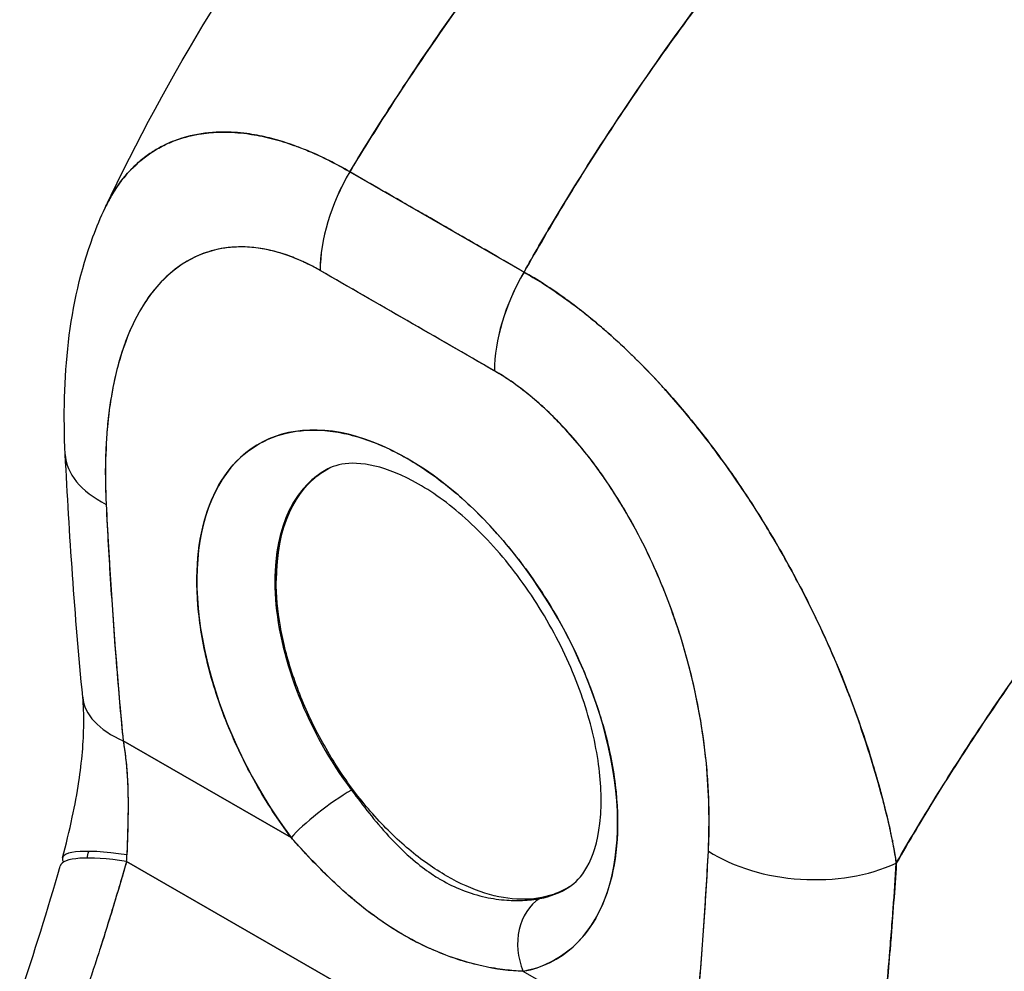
# Model space of a CAD drawing. Extents: x 785 to 1232, y 18 to 306.
# Tile 219 of 232: x 1156.39 to 1157.59, y 230.13 to 231.29. Entities that reach past the tile are written whole.
import ezdxf

# ---------------------------------------------------------------- set-up
doc = ezdxf.new("R2010")
doc.units = 0
doc.header["$LTSCALE"] = 4
doc.header["$MEASUREMENT"] = 0
doc.layers.get('0').update_dxf_attribs({"linetype": 'CONTINUOUS'})

msp = doc.modelspace()

# ---------------------------------------------------------------- linework, layer by layer
for p, q in [((1156.7917, 231.1043), (1157.0039, 230.9821)), ((1156.9678, 230.8619), (1156.7557, 230.9841)), ((1156.9937, 230.988), (1156.9937, 230.988)), ((1156.9987, 230.9851), (1156.9987, 230.9851)), ((1156.9987, 230.9851), (1156.9987, 230.9851)), ((1156.9986, 230.9728), (1156.9986, 230.9728)), ((1156.9986, 230.9728), (1156.9986, 230.9728)), ((1157.0277, 230.9678), (1157.0277, 230.9677)), ((1156.9936, 230.963), (1156.9936, 230.963)), ((1156.7633, 230.7415), (1156.7617, 230.7406)), ((1156.7021, 230.6064), (1156.7006, 230.6055)), ((1156.6219, 230.4934), (1156.6219, 230.4934)), ((1156.6323, 230.4596), (1156.6323, 230.4596)), ((1156.5158, 230.4112), (1156.7205, 230.2934)), ((1156.7205, 230.2934), (1156.5158, 230.4112)), ((1157.4427, 230.3317), (1157.4429, 230.3315)), ((1157.4429, 230.3315), (1157.4427, 230.3317)), ((1157.4525, 230.2882), (1157.4525, 230.2903)), ((1157.4525, 230.2903), (1157.4525, 230.2882)), ((1156.52, 230.2644), (1157.1284, 229.9141)), ((1157.1284, 229.9141), (1156.52, 230.2644)), ((1157.2077, 230.0128), (1157.003, 230.1306))]:
    msp.add_line(p, q)
for centre, major_axis, ratio, start_param, end_param in [((1156.8763, 231.0536), (-0.0852, -0.1478), 0.578009, 4.702277, 5.495927), ((1156.8763, 231.0536), (0.0851, 0.1478), 0.578093, 1.560792, 2.354519), ((1156.91, 231.066), (-0.0512, 0), 0.575871, 1.559135, 1.56203), ((1156.91, 231.066), (0.0512, 0), 0.575862, 4.70073, 4.703625), ((1156.91, 231.0377), (-0.0512, 0), 0.575862, 2.318707, 2.319479), ((1156.91, 231.0377), (0.0512, 0), 0.575861, 5.460302, 5.461074), ((1156.8617, 75.0944), (-95.1181, 165.1752), 0.578093, 5.498934, 5.500508), ((1157.0885, 230.9314), (-0.0851, -0.1478), 0.578093, 4.702384, 5.496112), ((1157.0885, 230.9314), (0.0851, 0.1479), 0.578177, 1.560537, 2.354187), ((1157.0789, 230.9687), (-0.0512, 0), 0.575862, 0.030512, 0.033631), ((1157.0789, 230.9687), (-0.0512, 0), 0.575862, 0.030513, 0.033632), ((1156.8617, 230.459), (-0.1807, 0.3139), 0.578093, 2.942486, 8.056956), ((1156.6157, 230.7688), (-0.1704, -0.0086), 0.540252, 6.283182, 7.040506), ((1156.6157, 230.7688), (-0.1704, -0.0086), 0.540252, 6.283182, 7.040506), ((1156.9084, 230.4858), (-0.1467, 0.2548), 0.578093, 6.259758, 8.056956), ((1156.9084, 230.4858), (-0.1467, 0.2547), 0.578093, 6.242201, 7.070517), ((1156.91, 230.4868), (-0.1467, 0.2547), 0.578093, 0.005414, 0.787332), ((1156.91, 230.4868), (-0.1467, 0.2547), 0.578093, 6.27647, 6.283185), ((1156.6364, 230.4807), (-0.1698, -0.0163), 0.504364, 6.283183, 7.016697), ((1156.6364, 230.4807), (-0.1698, -0.0163), 0.504364, 0.000005, 0.733514), ((1156.7687, 230.3211), (0.0547, 0.0408), 0.164484, 0.977641, 2.515389), ((1156.7687, 230.3211), (-0.0547, -0.0408), 0.164486, 4.119233, 5.656978), ((1157.2478, 230.2904), (0.0319, 0.0554), 0.578093, 1.206008, 1.210303), ((1157.255, 230.2862), (-0.0268, -0.0466), 0.578093, 4.668445, 4.674752), ((1157.4213, 230.3319), (0.0512, 0), 0.57586, 5.273284, 5.282074), ((1156.607, 230.2254), (-0.165, 0.0433), 0.166856, 5.308571, 6.453719), ((1156.6031, 230.2112), (-0.1639, 0.0474), 0.197734, 5.300319, 6.283181), ((1156.373, 230.3337), (0.0495, -0.2338), 0.594285, 1.146992, 1.182704), ((1157.349, 230.3465), (-0.1704, 0.0091), 0.609409, 0.817046, 2.290476), ((1157.349, 230.3465), (0.1704, -0.0091), 0.609409, 3.958639, 5.432068), ((1156.9084, 230.4858), (0.1467, -0.2548), 0.578093, 6.084079, 6.306612), ((1157.0513, 230.1584), (-0.0127, 0.0671), 0.79985, 0.305302, 1.843047), ((1157.0513, 230.1584), (-0.0127, 0.0671), 0.79985, 0.305303, 1.843047)]:
    msp.add_ellipse(centre, major_axis=major_axis, ratio=ratio, start_param=start_param, end_param=end_param)
for points, knots in [([(1156.4939, 231.0605), (1156.5703, 231.2228), (1156.6663, 231.3778), (1156.8578, 231.6328), (1156.9511, 231.7393), (1157.0489, 231.8361)], [0, 0, 0, 0, 1.578048, 1.578048, 2.854085, 2.854085, 2.854085, 2.854085]), ([(1157.3948, 231.8387), (1157.3463, 231.7944), (1157.3, 231.7493), (1157.2559, 231.7039), (1157.2118, 231.6585), (1157.1699, 231.6128), (1157.1302, 231.5672), (1157.0906, 231.5217), (1157.0531, 231.4761), (1157.0178, 231.431), (1156.9824, 231.3859), (1156.9492, 231.3412), (1156.9181, 231.2972), (1156.887, 231.2532), (1156.858, 231.2098), (1156.8309, 231.1674), (1156.8174, 231.1461), (1156.8043, 231.1251), (1156.7917, 231.1043)], [0, 0, 0, 0, 0.181782, 0.181782, 0.181782, 0.363564, 0.363564, 0.363564, 0.545346, 0.545346, 0.545346, 0.727128, 0.727128, 0.727128, 0.90891, 0.90891, 0.90891, 1, 1, 1, 1]), ([(1156.7917, 231.1043), (1156.8089, 231.1327), (1156.827, 231.1617), (1156.8461, 231.191), (1156.8652, 231.2204), (1156.8853, 231.2502), (1156.9063, 231.2804), (1156.9274, 231.3106), (1156.9494, 231.3411), (1156.9724, 231.3718), (1156.9954, 231.4025), (1157.0194, 231.4335), (1157.0445, 231.4647), (1157.0695, 231.4959), (1157.0956, 231.5272), (1157.1227, 231.5585), (1157.1498, 231.5899), (1157.1779, 231.6213), (1157.2071, 231.6526), (1157.2363, 231.684), (1157.2665, 231.7152), (1157.2978, 231.7463), (1157.3291, 231.7774), (1157.3615, 231.8082), (1157.3948, 231.8387)], [0, 0, 0, 0, 0.12462, 0.12462, 0.12462, 0.249674, 0.249674, 0.249674, 0.374729, 0.374729, 0.374729, 0.499784, 0.499784, 0.499784, 0.624839, 0.624839, 0.624839, 0.749894, 0.749894, 0.749894, 0.874949, 0.874949, 0.874949, 1, 1, 1, 1]), ([(1157.5887, 231.7271), (1157.5559, 231.6962), (1157.5242, 231.665), (1157.4935, 231.6336), (1157.4629, 231.6022), (1157.4333, 231.5705), (1157.4048, 231.5388), (1157.3763, 231.507), (1157.3489, 231.4752), (1157.3225, 231.4434), (1157.2961, 231.4117), (1157.2708, 231.3799), (1157.2465, 231.3483), (1157.2223, 231.3167), (1157.199, 231.2853), (1157.1768, 231.2541), (1157.1546, 231.2229), (1157.1334, 231.1919), (1157.1132, 231.1613), (1157.093, 231.1306), (1157.0738, 231.1003), (1157.0556, 231.0704), (1157.0374, 231.0405), (1157.0202, 231.0111), (1157.0039, 230.9821)], [0, 0, 0, 0, 0.125051, 0.125051, 0.125051, 0.250106, 0.250106, 0.250106, 0.375161, 0.375161, 0.375161, 0.500216, 0.500216, 0.500216, 0.625271, 0.625271, 0.625271, 0.750326, 0.750326, 0.750326, 0.87538, 0.87538, 0.87538, 1, 1, 1, 1]), ([(1157.0039, 230.9821), (1157.0158, 231.0033), (1157.0282, 231.0247), (1157.0411, 231.0464), (1157.0669, 231.0896), (1157.0947, 231.1336), (1157.1246, 231.1783), (1157.1545, 231.2231), (1157.1865, 231.2684), (1157.2207, 231.3142), (1157.2548, 231.36), (1157.2912, 231.4061), (1157.3299, 231.4523), (1157.3685, 231.4985), (1157.4094, 231.5448), (1157.4525, 231.5907), (1157.4956, 231.6366), (1157.541, 231.6822), (1157.5887, 231.7271)], [0, 0, 0, 0, 0.09109, 0.09109, 0.09109, 0.272872, 0.272872, 0.272872, 0.454654, 0.454654, 0.454654, 0.636436, 0.636436, 0.636436, 0.818218, 0.818218, 0.818218, 1, 1, 1, 1]), ([(1157.5887, 231.7271), (1157.5963, 231.7227), (1157.605, 231.7175), (1157.6141, 231.7116), (1157.6177, 231.7093), (1157.6214, 231.7068), (1157.6251, 231.7044), (1157.632, 231.6997), (1157.6389, 231.6948), (1157.6461, 231.6896), (1157.6525, 231.6849), (1157.6591, 231.6799), (1157.6658, 231.6746), (1157.6715, 231.6701), (1157.6774, 231.6654), (1157.6833, 231.6605), (1157.6921, 231.6531), (1157.7012, 231.6451), (1157.7105, 231.6366), (1157.7151, 231.6324), (1157.7197, 231.6281), (1157.7244, 231.6236), (1157.7356, 231.6129), (1157.7471, 231.6012), (1157.7589, 231.5886), (1157.7619, 231.5854), (1157.7649, 231.5822), (1157.7679, 231.5788), (1157.7817, 231.5636), (1157.7959, 231.5469), (1157.8103, 231.5287), (1157.8108, 231.528), (1157.8114, 231.5273), (1157.8119, 231.5266), (1157.8261, 231.5086), (1157.8404, 231.489), (1157.8549, 231.4677), (1157.8578, 231.4634), (1157.8607, 231.459), (1157.8636, 231.4546), (1157.8741, 231.4385), (1157.8846, 231.4215), (1157.8949, 231.4036), (1157.9023, 231.3909), (1157.9095, 231.3777), (1157.9165, 231.3642), (1157.9213, 231.355), (1157.9261, 231.3456), (1157.9307, 231.336), (1157.9416, 231.3135), (1157.9518, 231.2904), (1157.961, 231.2673), (1157.9616, 231.2658), (1157.9622, 231.2643), (1157.9628, 231.2628), (1157.9711, 231.2416), (1157.9785, 231.2205), (1157.9851, 231.1994), (1157.9893, 231.1863), (1157.9931, 231.1732), (1157.9965, 231.16), (1157.9988, 231.1516), (1158.0009, 231.1431), (1158.0029, 231.1346), (1158.0076, 231.1142), (1158.0115, 231.094), (1158.0145, 231.0747), (1158.0153, 231.0698), (1158.016, 231.0649), (1158.0166, 231.0601), (1158.0184, 231.0466), (1158.0198, 231.0336), (1158.0208, 231.0212), (1158.0221, 231.0048), (1158.0227, 230.9894), (1158.0227, 230.9752)], [0, 0, 0, 0, 0.065233, 0.065233, 0.065233, 0.090909, 0.090909, 0.090909, 0.138606, 0.138606, 0.138606, 0.181818, 0.181818, 0.181818, 0.218295, 0.218295, 0.218295, 0.272727, 0.272727, 0.272727, 0.299488, 0.299488, 0.299488, 0.363636, 0.363636, 0.363636, 0.379913, 0.379913, 0.379913, 0.454545, 0.454545, 0.454545, 0.457429, 0.457429, 0.457429, 0.530754, 0.530754, 0.530754, 0.545455, 0.545455, 0.545455, 0.598649, 0.598649, 0.598649, 0.636364, 0.636364, 0.636364, 0.662242, 0.662242, 0.662242, 0.723318, 0.723318, 0.723318, 0.727273, 0.727273, 0.727273, 0.783303, 0.783303, 0.783303, 0.818182, 0.818182, 0.818182, 0.840721, 0.840721, 0.840721, 0.895221, 0.895221, 0.895221, 0.909091, 0.909091, 0.909091, 0.94822, 0.94822, 0.94822, 1, 1, 1, 1]), ([(1156.7917, 231.1043), (1156.7841, 231.1088), (1156.7756, 231.1135), (1156.7667, 231.118), (1156.7592, 231.1218), (1156.7515, 231.1253), (1156.7437, 231.1287), (1156.7413, 231.1297), (1156.7389, 231.1307), (1156.7365, 231.1316), (1156.7254, 231.1361), (1156.7141, 231.14), (1156.7026, 231.1432), (1156.6989, 231.1443), (1156.6951, 231.1453), (1156.6913, 231.1461), (1156.6831, 231.1481), (1156.6747, 231.1497), (1156.6663, 231.1508), (1156.6563, 231.1521), (1156.6463, 231.1528), (1156.6362, 231.1526), (1156.6339, 231.1526), (1156.6315, 231.1525), (1156.6291, 231.1524), (1156.6168, 231.1518), (1156.6046, 231.15), (1156.5928, 231.1468), (1156.589, 231.1458), (1156.5851, 231.1446), (1156.5814, 231.1432), (1156.5737, 231.1405), (1156.5662, 231.1371), (1156.5591, 231.1331), (1156.5549, 231.1308), (1156.5508, 231.1282), (1156.5468, 231.1254), (1156.5422, 231.1221), (1156.5377, 231.1185), (1156.5333, 231.1146), (1156.532, 231.1135), (1156.5307, 231.1122), (1156.5294, 231.111), (1156.5204, 231.1023), (1156.5122, 231.0923), (1156.505, 231.0809), (1156.502, 231.0761), (1156.4992, 231.0712), (1156.4966, 231.066), (1156.4956, 231.0642), (1156.4947, 231.0623), (1156.4939, 231.0605)], [0, 0, 0, 0, 0.060624, 0.060624, 0.060624, 0.1111111, 0.1111111, 0.1111111, 0.1265869, 0.1265869, 0.1265869, 0.1987914, 0.1987914, 0.1987914, 0.2222222, 0.2222222, 0.2222222, 0.273294, 0.273294, 0.273294, 0.3333333, 0.3333333, 0.3333333, 0.3474368, 0.3474368, 0.3474368, 0.4205222, 0.4205222, 0.4205222, 0.4444444, 0.4444444, 0.4444444, 0.4933991, 0.4933991, 0.4933991, 0.5219496, 0.5219496, 0.5219496, 0.5555556, 0.5555556, 0.5555556, 0.5658861, 0.5658861, 0.5658861, 0.6371166, 0.6371166, 0.6371166, 0.6666667, 0.6666667, 0.6666667, 0.6769155, 0.6769155, 0.6769155, 0.6769155]), ([(1156.4939, 231.0605), (1156.4965, 231.0661), (1156.4993, 231.0714), (1156.5023, 231.0765), (1156.5088, 231.0875), (1156.5162, 231.0972), (1156.5242, 231.1058), (1156.5246, 231.1062), (1156.525, 231.1065), (1156.5253, 231.1069), (1156.5334, 231.1153), (1156.5421, 231.1225), (1156.5515, 231.1285), (1156.5566, 231.1318), (1156.5619, 231.1348), (1156.5674, 231.1374), (1156.5719, 231.1396), (1156.5764, 231.1415), (1156.5811, 231.1431), (1156.5908, 231.1466), (1156.6009, 231.1491), (1156.6113, 231.1507), (1156.6132, 231.151), (1156.6152, 231.1512), (1156.6171, 231.1514), (1156.6249, 231.1523), (1156.6329, 231.1527), (1156.6411, 231.1526), (1156.6505, 231.1525), (1156.6602, 231.1517), (1156.67, 231.1503), (1156.6707, 231.1501), (1156.6715, 231.15), (1156.6722, 231.1499), (1156.6806, 231.1486), (1156.6891, 231.1468), (1156.6977, 231.1446), (1156.7063, 231.1423), (1156.715, 231.1396), (1156.7238, 231.1365), (1156.7262, 231.1356), (1156.7285, 231.1348), (1156.7309, 231.1339), (1156.7366, 231.1317), (1156.7424, 231.1293), (1156.7482, 231.1267), (1156.7558, 231.1234), (1156.7633, 231.1197), (1156.7709, 231.1158), (1156.7779, 231.1122), (1156.7848, 231.1083), (1156.7917, 231.1043)], [0.3353775, 0.3353775, 0.3353775, 0.3353775, 0.3688988, 0.3688988, 0.3688988, 0.4411046, 0.4411046, 0.4411046, 0.4444444, 0.4444444, 0.4444444, 0.5160884, 0.5160884, 0.5160884, 0.5555556, 0.5555556, 0.5555556, 0.5876754, 0.5876754, 0.5876754, 0.6544159, 0.6544159, 0.6544159, 0.6666667, 0.6666667, 0.6666667, 0.7161429, 0.7161429, 0.7161429, 0.7734695, 0.7734695, 0.7734695, 0.7777778, 0.7777778, 0.7777778, 0.8266877, 0.8266877, 0.8266877, 0.8758248, 0.8758248, 0.8758248, 0.8888889, 0.8888889, 0.8888889, 0.9207769, 0.9207769, 0.9207769, 0.9621735, 0.9621735, 0.9621735, 0.999975, 0.999975, 0.999975, 0.999975]), ([(1157.0039, 230.9821), (1156.9909, 230.9896), (1156.9771, 230.9975), (1156.9647, 231.0047), (1156.9619, 231.0063), (1156.9591, 231.0079), (1156.9564, 231.0095), (1156.9473, 231.0147), (1156.9387, 231.0197), (1156.9303, 231.0245), (1156.9289, 231.0253), (1156.9275, 231.0261), (1156.9261, 231.0269), (1156.9193, 231.0309), (1156.9126, 231.0348), (1156.9061, 231.0385), (1156.9033, 231.0401), (1156.9006, 231.0416), (1156.8978, 231.0433), (1156.895, 231.0449), (1156.8922, 231.0465), (1156.8895, 231.0481), (1156.883, 231.0518), (1156.8763, 231.0557), (1156.8695, 231.0596), (1156.8681, 231.0604), (1156.8667, 231.0612), (1156.8653, 231.062), (1156.8569, 231.0668), (1156.8483, 231.0717), (1156.8392, 231.0769), (1156.8365, 231.0785), (1156.8337, 231.0801), (1156.8309, 231.0817), (1156.8184, 231.0889), (1156.8046, 231.0968), (1156.7917, 231.1043)], [0, 0, 0, 0, 0.166667, 0.166667, 0.166667, 0.20499, 0.20499, 0.20499, 0.333333, 0.333333, 0.333333, 0.354537, 0.354537, 0.354537, 0.456696, 0.456696, 0.456696, 0.5, 0.5, 0.5, 0.543586, 0.543586, 0.543586, 0.645594, 0.645594, 0.645594, 0.666667, 0.666667, 0.666667, 0.795017, 0.795017, 0.795017, 0.833333, 0.833333, 0.833333, 1, 1, 1, 1]), ([(1156.4453, 230.7602), (1156.4407, 230.853), (1156.4491, 230.9439), (1156.4835, 231.0371), (1156.4884, 231.0489), (1156.4939, 231.0605)], [0, 0, 0, 0, 0.923735, 0.923735, 1.060379, 1.060379, 1.060379, 1.060379]), ([(1156.8708, 231.0587), (1156.8708, 231.0588), (1156.8708, 231.0588), (1156.8708, 231.0588), (1156.8708, 231.0588), (1156.8708, 231.0588), (1156.8708, 231.0588)], [0.397607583, 0.397607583, 0.397607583, 0.397607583, 0.4, 0.4, 0.4, 0.400305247, 0.400305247, 0.400305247, 0.400305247]), ([(1156.7556, 230.9841), (1156.7402, 230.9931), (1156.7248, 230.9999), (1156.7093, 231.0048), (1156.6939, 231.0096), (1156.6784, 231.0123), (1156.6632, 231.0128), (1156.6481, 231.0132), (1156.6332, 231.0112), (1156.6188, 231.0066), (1156.6045, 231.002), (1156.5907, 230.9947), (1156.5778, 230.9845), (1156.5648, 230.9743), (1156.5528, 230.9611), (1156.5421, 230.9446), (1156.5314, 230.9281), (1156.522, 230.9082), (1156.5144, 230.8847), (1156.5068, 230.8612), (1156.5009, 230.834), (1156.4976, 230.8032), (1156.4943, 230.7723), (1156.4935, 230.7376), (1156.4951, 230.6993)], [0, 0, 0, 0, 0.125, 0.125, 0.125, 0.25, 0.25, 0.25, 0.375, 0.375, 0.375, 0.5, 0.5, 0.5, 0.625, 0.625, 0.625, 0.75, 0.75, 0.75, 0.875, 0.875, 0.875, 1, 1, 1, 1]), ([(1156.7556, 230.9841), (1156.7507, 230.987), (1156.7458, 230.9896), (1156.7408, 230.992), (1156.7354, 230.9947), (1156.73, 230.9971), (1156.7246, 230.9993), (1156.7187, 231.0017), (1156.7128, 231.0037), (1156.7069, 231.0055), (1156.7005, 231.0074), (1156.6941, 231.0089), (1156.6878, 231.0101), (1156.6808, 231.0114), (1156.674, 231.0122), (1156.6673, 231.0126), (1156.66, 231.013), (1156.6527, 231.0128), (1156.6457, 231.0121), (1156.6431, 231.0119), (1156.6404, 231.0115), (1156.6378, 231.0111), (1156.6328, 231.0103), (1156.6279, 231.0093), (1156.6231, 231.0079), (1156.615, 231.0056), (1156.6072, 231.0026), (1156.5998, 230.9988), (1156.5915, 230.9945), (1156.5837, 230.9894), (1156.5764, 230.9834), (1156.5684, 230.9769), (1156.561, 230.9694), (1156.5541, 230.9611), (1156.5529, 230.9596), (1156.5517, 230.9581), (1156.5505, 230.9566), (1156.545, 230.9494), (1156.5399, 230.9416), (1156.5353, 230.9333), (1156.5301, 230.9241), (1156.5254, 230.9142), (1156.5212, 230.9038), (1156.5175, 230.8943), (1156.5141, 230.8844), (1156.5111, 230.8741), (1156.5085, 230.8648), (1156.5061, 230.8551), (1156.5041, 230.8452), (1156.5041, 230.8451), (1156.504, 230.8449), (1156.504, 230.8448), (1156.5022, 230.8359), (1156.5006, 230.8267), (1156.4993, 230.8172), (1156.4981, 230.8085), (1156.4971, 230.7996), (1156.4963, 230.7906), (1156.4956, 230.7823), (1156.4951, 230.7739), (1156.4947, 230.7654), (1156.4944, 230.7576), (1156.4942, 230.7497), (1156.4941, 230.7417), (1156.4941, 230.7344), (1156.4942, 230.7271), (1156.4943, 230.7196), (1156.4945, 230.7129), (1156.4947, 230.7061), (1156.4951, 230.6993)], [0, 0, 0, 0, 0.029834, 0.029834, 0.029834, 0.0628, 0.0628, 0.0628, 0.098961, 0.098961, 0.098961, 0.138922, 0.138922, 0.138922, 0.182924, 0.182924, 0.182924, 0.2315, 0.2315, 0.2315, 0.25, 0.25, 0.25, 0.285426, 0.285426, 0.285426, 0.34571, 0.34571, 0.34571, 0.413032, 0.413032, 0.413032, 0.486895, 0.486895, 0.486895, 0.5, 0.5, 0.5, 0.561624, 0.561624, 0.561624, 0.630381, 0.630381, 0.630381, 0.692757, 0.692757, 0.692757, 0.749381, 0.749381, 0.749381, 0.75, 0.75, 0.75, 0.800969, 0.800969, 0.800969, 0.848199, 0.848199, 0.848199, 0.891486, 0.891486, 0.891486, 0.931106, 0.931106, 0.931106, 0.967268, 0.967268, 0.967268, 1, 1, 1, 1]), ([(1157.4572, 230.2624), (1157.4554, 230.2757), (1157.4528, 230.2897), (1157.4495, 230.3045), (1157.446, 230.3198), (1157.4419, 230.3359), (1157.4371, 230.353), (1157.437, 230.3534), (1157.4369, 230.3538), (1157.4368, 230.3541), (1157.4319, 230.3715), (1157.4264, 230.3899), (1157.4203, 230.4086), (1157.4173, 230.4178), (1157.4142, 230.4271), (1157.411, 230.4363), (1157.4078, 230.4453), (1157.4046, 230.4542), (1157.4013, 230.4631), (1157.4004, 230.4654), (1157.3995, 230.4677), (1157.3987, 230.4699), (1157.3902, 230.4918), (1157.3812, 230.5134), (1157.3716, 230.5345), (1157.366, 230.5469), (1157.3602, 230.5591), (1157.3543, 230.5712), (1157.3494, 230.581), (1157.3445, 230.5907), (1157.3394, 230.6004), (1157.3278, 230.6226), (1157.3156, 230.6444), (1157.3029, 230.6655), (1157.3015, 230.6679), (1157.3, 230.6703), (1157.2986, 230.6727), (1157.2922, 230.6833), (1157.2856, 230.6936), (1157.279, 230.7038), (1157.2738, 230.7119), (1157.2684, 230.7198), (1157.263, 230.7277), (1157.2544, 230.7404), (1157.2455, 230.7527), (1157.2366, 230.7647), (1157.2314, 230.7716), (1157.2262, 230.7784), (1157.221, 230.7851), (1157.2067, 230.8033), (1157.1923, 230.8204), (1157.1782, 230.8362), (1157.176, 230.8387), (1157.1738, 230.8411), (1157.1716, 230.8435), (1157.1596, 230.8567), (1157.1478, 230.8689), (1157.1362, 230.8801), (1157.1272, 230.8889), (1157.1184, 230.8972), (1157.1098, 230.9049), (1157.1053, 230.9088), (1157.1009, 230.9127), (1157.0966, 230.9164), (1157.0843, 230.9269), (1157.0723, 230.9364), (1157.0606, 230.945), (1157.0582, 230.9468), (1157.0559, 230.9485), (1157.0535, 230.9502), (1157.0453, 230.9561), (1157.0371, 230.9617), (1157.0294, 230.9667), (1157.0202, 230.9727), (1157.0116, 230.9779), (1157.0039, 230.9821)], [0, 0, 0, 0, 0.053972, 0.053972, 0.053972, 0.109887, 0.109887, 0.109887, 0.111111, 0.111111, 0.111111, 0.16784, 0.16784, 0.16784, 0.195541, 0.195541, 0.195541, 0.222222, 0.222222, 0.222222, 0.229068, 0.229068, 0.229068, 0.294927, 0.294927, 0.294927, 0.333333, 0.333333, 0.333333, 0.364421, 0.364421, 0.364421, 0.436204, 0.436204, 0.436204, 0.444444, 0.444444, 0.444444, 0.480497, 0.480497, 0.480497, 0.509227, 0.509227, 0.509227, 0.555556, 0.555556, 0.555556, 0.582389, 0.582389, 0.582389, 0.655375, 0.655375, 0.655375, 0.666667, 0.666667, 0.666667, 0.729054, 0.729054, 0.729054, 0.777778, 0.777778, 0.777778, 0.802917, 0.802917, 0.802917, 0.874492, 0.874492, 0.874492, 0.888889, 0.888889, 0.888889, 0.939873, 0.939873, 0.939873, 1, 1, 1, 1]), ([(1157.0039, 230.9821), (1157.0111, 230.978), (1157.0185, 230.9736), (1157.0259, 230.9689), (1157.0341, 230.9637), (1157.0423, 230.9582), (1157.0505, 230.9523), (1157.0558, 230.9486), (1157.0612, 230.9446), (1157.0665, 230.9406), (1157.0702, 230.9378), (1157.0738, 230.935), (1157.0775, 230.9321), (1157.0874, 230.9243), (1157.0972, 230.916), (1157.107, 230.9073), (1157.1146, 230.9006), (1157.1222, 230.8937), (1157.1297, 230.8864), (1157.1328, 230.8835), (1157.1359, 230.8805), (1157.139, 230.8774), (1157.1505, 230.8661), (1157.162, 230.8541), (1157.1734, 230.8416), (1157.1796, 230.8347), (1157.1859, 230.8276), (1157.1921, 230.8203), (1157.1981, 230.8134), (1157.204, 230.8063), (1157.2099, 230.799), (1157.2228, 230.7831), (1157.2355, 230.7665), (1157.248, 230.7491), (1157.2494, 230.7471), (1157.2509, 230.7451), (1157.2524, 230.743), (1157.2642, 230.7263), (1157.2758, 230.709), (1157.2871, 230.6911), (1157.2944, 230.6796), (1157.3016, 230.6678), (1157.3087, 230.6558), (1157.3144, 230.646), (1157.3201, 230.6361), (1157.3256, 230.6261), (1157.337, 230.6055), (1157.348, 230.5843), (1157.3583, 230.5628), (1157.3587, 230.5621), (1157.359, 230.5614), (1157.3593, 230.5607), (1157.3679, 230.5428), (1157.3762, 230.5246), (1157.384, 230.5062), (1157.3904, 230.491), (1157.3965, 230.4758), (1157.4023, 230.4605), (1157.4028, 230.459), (1157.4034, 230.4575), (1157.4039, 230.4561), (1157.4093, 230.4415), (1157.4145, 230.4268), (1157.4193, 230.4122), (1157.4235, 230.3994), (1157.4275, 230.3866), (1157.4312, 230.374), (1157.4326, 230.3689), (1157.4341, 230.3639), (1157.4355, 230.3589), (1157.4372, 230.3528), (1157.4388, 230.3466), (1157.4404, 230.3405), (1157.443, 230.3306), (1157.4454, 230.3208), (1157.4476, 230.3111), (1157.4495, 230.3024), (1157.4514, 230.2938), (1157.453, 230.2853), (1157.4545, 230.2776), (1157.4559, 230.27), (1157.4572, 230.2624)], [0, 0, 0, 0, 0.039552, 0.039552, 0.039552, 0.082978, 0.082978, 0.082978, 0.111111, 0.111111, 0.111111, 0.130351, 0.130351, 0.130351, 0.182269, 0.182269, 0.182269, 0.222222, 0.222222, 0.222222, 0.238631, 0.238631, 0.238631, 0.299677, 0.299677, 0.299677, 0.333333, 0.333333, 0.333333, 0.365563, 0.365563, 0.365563, 0.436149, 0.436149, 0.436149, 0.444444, 0.444444, 0.444444, 0.511902, 0.511902, 0.511902, 0.555556, 0.555556, 0.555556, 0.591194, 0.591194, 0.591194, 0.664363, 0.664363, 0.664363, 0.666667, 0.666667, 0.666667, 0.727664, 0.727664, 0.727664, 0.777778, 0.777778, 0.777778, 0.782558, 0.782558, 0.782558, 0.830295, 0.830295, 0.830295, 0.872238, 0.872238, 0.872238, 0.888889, 0.888889, 0.888889, 0.909568, 0.909568, 0.909568, 0.942962, 0.942962, 0.942962, 0.972975, 0.972975, 0.972975, 1, 1, 1, 1]), ([(1158.0227, 230.9752), (1157.9937, 230.9482), (1157.9656, 230.9209), (1157.9384, 230.8935), (1157.9071, 230.8619), (1157.8771, 230.8301), (1157.8483, 230.7984), (1157.8194, 230.7667), (1157.7919, 230.735), (1157.7656, 230.7035), (1157.7392, 230.672), (1157.7141, 230.6407), (1157.6902, 230.6098), (1157.6663, 230.5789), (1157.6436, 230.5483), (1157.622, 230.5182), (1157.6005, 230.4881), (1157.58, 230.4584), (1157.5607, 230.4293), (1157.5413, 230.4003), (1157.5231, 230.3718), (1157.5058, 230.3439), (1157.4886, 230.3161), (1157.4724, 230.2889), (1157.4572, 230.2624)], [0, 0, 0, 0, 0.110185, 0.110185, 0.110185, 0.237301, 0.237301, 0.237301, 0.364418, 0.364418, 0.364418, 0.491534, 0.491534, 0.491534, 0.618651, 0.618651, 0.618651, 0.745767, 0.745767, 0.745767, 0.872884, 0.872884, 0.872884, 1, 1, 1, 1]), ([(1157.4572, 230.2624), (1157.4591, 230.2659), (1157.4612, 230.2694), (1157.4632, 230.2728), (1157.4782, 230.2986), (1157.4941, 230.3251), (1157.5109, 230.3521), (1157.5278, 230.3792), (1157.5456, 230.4068), (1157.5644, 230.435), (1157.5833, 230.4632), (1157.6032, 230.4919), (1157.6241, 230.521), (1157.645, 230.5502), (1157.667, 230.5798), (1157.6901, 230.6097), (1157.7133, 230.6396), (1157.7375, 230.6698), (1157.7629, 230.7003), (1157.7882, 230.7307), (1157.8148, 230.7613), (1157.8425, 230.792), (1157.8702, 230.8227), (1157.899, 230.8534), (1157.9291, 230.884), (1157.9591, 230.9146), (1157.9903, 230.9451), (1158.0227, 230.9752)], [0, 0, 0, 0, 0.016632, 0.016632, 0.016632, 0.139553, 0.139553, 0.139553, 0.262474, 0.262474, 0.262474, 0.385395, 0.385395, 0.385395, 0.508316, 0.508316, 0.508316, 0.631237, 0.631237, 0.631237, 0.754158, 0.754158, 0.754158, 0.877079, 0.877079, 0.877079, 1, 1, 1, 1]), ([(1157.2284, 230.277), (1157.2299, 230.3136), (1157.2292, 230.349), (1157.2259, 230.3837), (1157.2226, 230.4185), (1157.2167, 230.4524), (1157.2091, 230.4847), (1157.2015, 230.517), (1157.1921, 230.5476), (1157.1814, 230.5765), (1157.1707, 230.6053), (1157.1586, 230.6324), (1157.1457, 230.6575), (1157.1328, 230.6826), (1157.119, 230.7057), (1157.1047, 230.7268), (1157.0903, 230.748), (1157.0754, 230.7671), (1157.0602, 230.7841), (1157.0451, 230.8012), (1157.0296, 230.8162), (1157.0142, 230.8292), (1156.9987, 230.8422), (1156.9833, 230.8531), (1156.9678, 230.8619)], [0, 0, 0, 0, 0.125, 0.125, 0.125, 0.25, 0.25, 0.25, 0.375, 0.375, 0.375, 0.5, 0.5, 0.5, 0.625, 0.625, 0.625, 0.75, 0.75, 0.75, 0.875, 0.875, 0.875, 1, 1, 1, 1]), ([(1157.2284, 230.277), (1157.2288, 230.2838), (1157.229, 230.2907), (1157.2292, 230.2976), (1157.2294, 230.3052), (1157.2294, 230.3129), (1157.2293, 230.3206), (1157.2292, 230.3291), (1157.229, 230.3377), (1157.2286, 230.3464), (1157.2282, 230.356), (1157.2275, 230.3656), (1157.2267, 230.3754), (1157.2257, 230.3862), (1157.2245, 230.3971), (1157.2231, 230.4081), (1157.222, 230.4163), (1157.2208, 230.4246), (1157.2195, 230.4328), (1157.2188, 230.4369), (1157.2181, 230.4411), (1157.2173, 230.4452), (1157.2148, 230.459), (1157.2119, 230.4729), (1157.2086, 230.4869), (1157.2049, 230.5024), (1157.2007, 230.518), (1157.1959, 230.5335), (1157.1906, 230.5507), (1157.1847, 230.5679), (1157.1781, 230.585), (1157.1765, 230.5894), (1157.1747, 230.5938), (1157.1729, 230.5982), (1157.1676, 230.6113), (1157.1618, 230.6244), (1157.1557, 230.6373), (1157.1482, 230.653), (1157.1402, 230.6684), (1157.1317, 230.6834), (1157.124, 230.6968), (1157.1159, 230.71), (1157.1075, 230.7227), (1157.1005, 230.7332), (1157.0932, 230.7434), (1157.0857, 230.7532), (1157.085, 230.7541), (1157.0843, 230.755), (1157.0836, 230.7559), (1157.0762, 230.7655), (1157.0686, 230.7747), (1157.0607, 230.7836), (1157.0537, 230.7915), (1157.0465, 230.7991), (1157.0392, 230.8064), (1157.0325, 230.8129), (1157.0258, 230.8192), (1157.019, 230.8251), (1157.0128, 230.8304), (1157.0066, 230.8355), (1157.0004, 230.8402), (1156.9947, 230.8445), (1156.989, 230.8485), (1156.9833, 230.8523), (1156.9782, 230.8557), (1156.973, 230.8589), (1156.9678, 230.8619)], [0, 0, 0, 0, 0.034588, 0.034588, 0.034588, 0.072613, 0.072613, 0.072613, 0.11445, 0.11445, 0.11445, 0.16066, 0.16066, 0.16066, 0.2119, 0.2119, 0.2119, 0.25, 0.25, 0.25, 0.268909, 0.268909, 0.268909, 0.332309, 0.332309, 0.332309, 0.40259, 0.40259, 0.40259, 0.480099, 0.480099, 0.480099, 0.5, 0.5, 0.5, 0.559815, 0.559815, 0.559815, 0.632197, 0.632197, 0.632197, 0.696757, 0.696757, 0.696757, 0.75, 0.75, 0.75, 0.754844, 0.754844, 0.754844, 0.806927, 0.806927, 0.806927, 0.853712, 0.853712, 0.853712, 0.896031, 0.896031, 0.896031, 0.93419, 0.93419, 0.93419, 0.968796, 0.968796, 0.968796, 1, 1, 1, 1]), ([(1156.7205, 230.2934), (1156.7046, 230.3146), (1156.6903, 230.3366), (1156.6773, 230.3598), (1156.6642, 230.383), (1156.6525, 230.4074), (1156.6426, 230.4319), (1156.6327, 230.4565), (1156.6247, 230.4811), (1156.6187, 230.5054), (1156.6127, 230.5297), (1156.6088, 230.5536), (1156.6069, 230.5766), (1156.605, 230.5995), (1156.6053, 230.6215), (1156.6076, 230.6419), (1156.6099, 230.6624), (1156.6144, 230.6813), (1156.6209, 230.6982), (1156.6273, 230.7152), (1156.6358, 230.7301), (1156.646, 230.7428), (1156.6562, 230.7554), (1156.6683, 230.7656), (1156.6818, 230.7733), (1156.6953, 230.7809), (1156.7103, 230.786), (1156.7264, 230.7883), (1156.7426, 230.7906), (1156.7598, 230.7902), (1156.7778, 230.7871), (1156.7957, 230.7839), (1156.8144, 230.7781), (1156.8333, 230.7696), (1156.8521, 230.7612), (1156.8713, 230.7502), (1156.8901, 230.7369), (1156.909, 230.7236), (1156.9277, 230.708), (1156.9456, 230.6904), (1156.9636, 230.6729), (1156.9808, 230.6534), (1156.997, 230.6325), (1157.0131, 230.6116), (1157.0281, 230.5893), (1157.0417, 230.5661), (1157.0552, 230.5429), (1157.0672, 230.5188), (1157.0774, 230.4944), (1157.0877, 230.47), (1157.0961, 230.4453), (1157.1026, 230.4209), (1157.1091, 230.3965), (1157.1135, 230.3724), (1157.1159, 230.3493), (1157.1182, 230.3261), (1157.1185, 230.3039), (1157.1166, 230.2831), (1157.1147, 230.2623), (1157.1107, 230.243), (1157.1048, 230.2256), (1157.0988, 230.2082), (1157.0908, 230.1928), (1157.0809, 230.1796), (1157.0711, 230.1664), (1157.0593, 230.1556), (1157.0462, 230.1474), (1157.0332, 230.1392), (1157.0189, 230.1336), (1157.003, 230.1306)], [0, 0, 0, 0, 0.043478, 0.043478, 0.043478, 0.086957, 0.086957, 0.086957, 0.130435, 0.130435, 0.130435, 0.173913, 0.173913, 0.173913, 0.217391, 0.217391, 0.217391, 0.26087, 0.26087, 0.26087, 0.304348, 0.304348, 0.304348, 0.347826, 0.347826, 0.347826, 0.391304, 0.391304, 0.391304, 0.434783, 0.434783, 0.434783, 0.478261, 0.478261, 0.478261, 0.521739, 0.521739, 0.521739, 0.565217, 0.565217, 0.565217, 0.608696, 0.608696, 0.608696, 0.652174, 0.652174, 0.652174, 0.695652, 0.695652, 0.695652, 0.73913, 0.73913, 0.73913, 0.782609, 0.782609, 0.782609, 0.826087, 0.826087, 0.826087, 0.869565, 0.869565, 0.869565, 0.913043, 0.913043, 0.913043, 0.956522, 0.956522, 0.956522, 1, 1, 1, 1]), ([(1156.7022, 230.6064), (1156.7022, 230.6244), (1156.7039, 230.641), (1156.7073, 230.6564), (1156.7107, 230.6719), (1156.7159, 230.6862), (1156.7226, 230.6986), (1156.7293, 230.711), (1156.7377, 230.7215), (1156.7473, 230.73), (1156.7521, 230.7342), (1156.7572, 230.7378), (1156.7625, 230.741)], [0, 0, 0, 0, 0.0714286, 0.0714286, 0.0714286, 0.1428571, 0.1428571, 0.1428571, 0.2142857, 0.2142857, 0.2142857, 0.249252, 0.249252, 0.249252, 0.249252]), ([(1157.0585, 230.2331), (1157.0665, 230.2382), (1157.0738, 230.2455), (1157.0876, 230.2702), (1157.0936, 230.2881), (1157.0986, 230.3303), (1157.0984, 230.3531), (1157.0922, 230.4031), (1157.0861, 230.4303), (1157.0676, 230.4862), (1157.0553, 230.5149), (1157.0254, 230.5706), (1157.0078, 230.5975), (1156.9698, 230.646), (1156.9492, 230.6677), (1156.9081, 230.7035), (1156.8875, 230.7178), (1156.8492, 230.7381), (1156.8315, 230.7443), (1156.8008, 230.7502), (1156.7882, 230.7497), (1156.7734, 230.7462), (1156.7691, 230.7446), (1156.7652, 230.7425)], [5.520554, 5.520554, 5.520554, 5.520554, 5.830028, 5.830028, 6.156576, 6.156576, 6.43809, 6.43809, 6.723884, 6.723884, 7.016286, 7.016286, 7.311713, 7.311713, 7.605648, 7.605648, 7.893818, 7.893818, 8.175462, 8.175462, 8.469452, 8.469452, 8.615293, 8.615293, 8.615293, 8.615293]), ([(1156.4951, 230.6993), (1156.4967, 230.6663), (1156.4986, 230.6336), (1156.5007, 230.6012), (1156.5028, 230.5689), (1156.505, 230.5369), (1156.5076, 230.5052), (1156.5101, 230.4735), (1156.5128, 230.4422), (1156.5158, 230.4112)], [0, 0, 0, 0, 0.333333, 0.333333, 0.333333, 0.666667, 0.666667, 0.666667, 1, 1, 1, 1]), ([(1156.4951, 230.6993), (1156.4968, 230.6649), (1156.4988, 230.6304), (1156.501, 230.5957), (1156.5032, 230.5622), (1156.5056, 230.5286), (1156.5084, 230.4949), (1156.5106, 230.4671), (1156.5131, 230.4392), (1156.5158, 230.4112)], [0, 0, 0, 0, 0.361662, 0.361662, 0.361662, 0.711598, 0.711598, 0.711598, 1, 1, 1, 1]), ([(1157.0594, 230.2337), (1157.0532, 230.2299), (1157.0466, 230.2267), (1157.0397, 230.2243), (1157.0276, 230.2201), (1157.0143, 230.2181), (1157.0003, 230.2183), (1156.9862, 230.2186), (1156.9715, 230.2211), (1156.9563, 230.2259), (1156.9411, 230.2306), (1156.9255, 230.2375), (1156.91, 230.2465), (1156.8944, 230.2555), (1156.8788, 230.2665), (1156.8636, 230.2792), (1156.8485, 230.292), (1156.8337, 230.3065), (1156.8197, 230.3224), (1156.8056, 230.3383), (1156.7924, 230.3556), (1156.7802, 230.3738), (1156.7681, 230.3921), (1156.757, 230.4113), (1156.7473, 230.4309), (1156.7376, 230.4506), (1156.7293, 230.4707), (1156.7226, 230.4909), (1156.7158, 230.511), (1156.7107, 230.5312), (1156.7073, 230.5506), (1156.7039, 230.57), (1156.7022, 230.5885), (1156.7022, 230.6064)], [0.2450841, 0.2450841, 0.2450841, 0.2450841, 0.2857143, 0.2857143, 0.2857143, 0.3571429, 0.3571429, 0.3571429, 0.4285714, 0.4285714, 0.4285714, 0.5, 0.5, 0.5, 0.5714286, 0.5714286, 0.5714286, 0.6428571, 0.6428571, 0.6428571, 0.7142857, 0.7142857, 0.7142857, 0.7857143, 0.7857143, 0.7857143, 0.8571429, 0.8571429, 0.8571429, 0.9285714, 0.9285714, 0.9285714, 1, 1, 1, 1]), ([(1156.442, 230.2687), (1156.4463, 230.285), (1156.4503, 230.3016), (1156.457, 230.3327), (1156.4597, 230.3473), (1156.4656, 230.3859), (1156.4677, 230.4102), (1156.468, 230.4434), (1156.4676, 230.4546), (1156.4666, 230.4644)], [0, 0, 0, 0, 0.150344, 0.150344, 0.2799204, 0.2799204, 0.4991772, 0.4991772, 0.6202519, 0.6202519, 0.6202519, 0.6202519]), ([(1156.5158, 230.4112), (1156.5163, 230.4086), (1156.5167, 230.4059), (1156.5171, 230.4032), (1156.5182, 230.3963), (1156.519, 230.3893), (1156.5197, 230.3821), (1156.5203, 230.3758), (1156.5208, 230.3693), (1156.5211, 230.3627), (1156.5214, 230.3569), (1156.5216, 230.3511), (1156.5217, 230.3452), (1156.5218, 230.34), (1156.5218, 230.3347), (1156.5218, 230.3295), (1156.5218, 230.3248), (1156.5217, 230.3201), (1156.5216, 230.3155), (1156.5215, 230.3113), (1156.5214, 230.3071), (1156.5213, 230.3029), (1156.5212, 230.2991), (1156.5211, 230.2953), (1156.521, 230.2916), (1156.5208, 230.2881), (1156.5207, 230.2846), (1156.5206, 230.2811), (1156.5205, 230.2782), (1156.5204, 230.2754), (1156.5203, 230.2725)], [0, 0, 0, 0, 0.063513, 0.063513, 0.063513, 0.222312, 0.222312, 0.222312, 0.363, 0.363, 0.363, 0.4873, 0.4873, 0.4873, 0.597282, 0.597282, 0.597282, 0.695064, 0.695064, 0.695064, 0.782876, 0.782876, 0.782876, 0.863021, 0.863021, 0.863021, 0.937815, 0.937815, 0.937815, 1, 1, 1, 1]), ([(1156.5158, 230.4112), (1156.5182, 230.3979), (1156.5198, 230.3835), (1156.5208, 230.3683), (1156.5217, 230.3531), (1156.5219, 230.3372), (1156.5217, 230.321), (1156.5215, 230.3049), (1156.521, 230.2886), (1156.5203, 230.2725)], [0, 0, 0, 0, 0.333333, 0.333333, 0.333333, 0.666667, 0.666667, 0.666667, 1, 1, 1, 1]), ([(1156.7937, 230.3514), (1156.7956, 230.3489), (1156.7974, 230.3465), (1156.7992, 230.3441), (1156.8064, 230.3345), (1156.8136, 230.3253), (1156.8208, 230.3165), (1156.8288, 230.3067), (1156.8369, 230.2974), (1156.8452, 230.2887), (1156.8539, 230.2797), (1156.8628, 230.2714), (1156.8719, 230.2639), (1156.8789, 230.2581), (1156.8861, 230.2527), (1156.8935, 230.2479), (1156.8956, 230.2465), (1156.8978, 230.2452), (1156.8999, 230.2439), (1156.9009, 230.2433), (1156.9019, 230.2427), (1156.9029, 230.2421), (1156.9114, 230.2372), (1156.9201, 230.2331), (1156.9288, 230.2296), (1156.9382, 230.2259), (1156.9476, 230.2231), (1156.957, 230.221), (1156.9657, 230.2191), (1156.9743, 230.2179), (1156.9828, 230.2173), (1156.9903, 230.2167), (1156.9977, 230.2167), (1157.0048, 230.2171), (1157.0086, 230.2174), (1157.0123, 230.2177), (1157.0158, 230.2182), (1157.018, 230.2185), (1157.0202, 230.2188), (1157.0223, 230.2192), (1157.0225, 230.2192), (1157.0228, 230.2193), (1157.0231, 230.2193)], [0, 0, 0, 0, 0.026731, 0.026731, 0.026731, 0.131047, 0.131047, 0.131047, 0.24653, 0.24653, 0.24653, 0.366857, 0.366857, 0.366857, 0.460404, 0.460404, 0.460404, 0.48757, 0.48757, 0.48757, 0.5, 0.5, 0.5, 0.605726, 0.605726, 0.605726, 0.718306, 0.718306, 0.718306, 0.822579, 0.822579, 0.822579, 0.916011, 0.916011, 0.916011, 0.965684, 0.965684, 0.965684, 0.996073, 0.996073, 0.996073, 1, 1, 1, 1]), ([(1157.4852, 229.6583), (1157.4964, 229.6806), (1157.5086, 229.7041), (1157.5222, 229.7287), (1157.5358, 229.7533), (1157.5506, 229.779), (1157.5669, 229.8057), (1157.5831, 229.8324), (1157.6007, 229.86), (1157.6198, 229.8884), (1157.6389, 229.9167), (1157.6595, 229.9459), (1157.6815, 229.9755), (1157.7036, 230.0051), (1157.7272, 230.0353), (1157.7523, 230.0657), (1157.7775, 230.0961), (1157.8042, 230.1267), (1157.8324, 230.1572), (1157.8607, 230.1877), (1157.8905, 230.2182), (1157.9217, 230.2481), (1157.953, 230.278), (1157.9858, 230.3075), (1158.0199, 230.336)], [0, 0, 0, 0, 0.124948, 0.124948, 0.124948, 0.249955, 0.249955, 0.249955, 0.374963, 0.374963, 0.374963, 0.49997, 0.49997, 0.49997, 0.624978, 0.624978, 0.624978, 0.749985, 0.749985, 0.749985, 0.874993, 0.874993, 0.874993, 1, 1, 1, 1]), ([(1158.0199, 230.336), (1158.0101, 230.3278), (1158.0003, 230.3195), (1157.9907, 230.3111), (1157.9736, 230.2962), (1157.9568, 230.281), (1157.9404, 230.2658), (1157.924, 230.2505), (1157.9081, 230.235), (1157.8925, 230.2195), (1157.8769, 230.204), (1157.8617, 230.1884), (1157.8469, 230.1727), (1157.8321, 230.157), (1157.8177, 230.1413), (1157.8038, 230.1256), (1157.7898, 230.1099), (1157.7762, 230.0942), (1157.7631, 230.0786), (1157.7499, 230.0629), (1157.7372, 230.0473), (1157.7249, 230.0318), (1157.7125, 230.0163), (1157.7006, 230.0009), (1157.6891, 229.9856), (1157.6775, 229.9703), (1157.6664, 229.9551), (1157.6557, 229.9401), (1157.645, 229.9251), (1157.6346, 229.9103), (1157.6247, 229.8956), (1157.6148, 229.881), (1157.6052, 229.8665), (1157.596, 229.8523), (1157.5869, 229.838), (1157.5781, 229.824), (1157.5696, 229.8103), (1157.5612, 229.7965), (1157.5532, 229.783), (1157.5454, 229.7697), (1157.5377, 229.7565), (1157.5304, 229.7435), (1157.5234, 229.7308), (1157.5164, 229.7181), (1157.5097, 229.7057), (1157.5033, 229.6936), (1157.497, 229.6815), (1157.491, 229.6697), (1157.4852, 229.6583)], [0, 0, 0, 0, 0.036069, 0.036069, 0.036069, 0.100331, 0.100331, 0.100331, 0.164593, 0.164593, 0.164593, 0.228855, 0.228855, 0.228855, 0.293118, 0.293118, 0.293118, 0.35738, 0.35738, 0.35738, 0.421642, 0.421642, 0.421642, 0.485904, 0.485904, 0.485904, 0.550166, 0.550166, 0.550166, 0.614429, 0.614429, 0.614429, 0.678691, 0.678691, 0.678691, 0.742953, 0.742953, 0.742953, 0.807215, 0.807215, 0.807215, 0.871477, 0.871477, 0.871477, 0.93574, 0.93574, 0.93574, 1, 1, 1, 1]), ([(1157.003, 230.1306), (1156.9875, 230.1308), (1156.97, 230.133), (1156.9507, 230.1376), (1156.9314, 230.1421), (1156.9102, 230.149), (1156.8892, 230.1584), (1156.8683, 230.1678), (1156.8476, 230.1796), (1156.8276, 230.1938), (1156.8075, 230.208), (1156.7881, 230.2245), (1156.7702, 230.2414), (1156.7524, 230.2582), (1156.7362, 230.2755), (1156.7205, 230.2934)], [0, 0, 0, 0, 0.2, 0.2, 0.2, 0.4, 0.4, 0.4, 0.6, 0.6, 0.6, 0.8, 0.8, 0.8, 1, 1, 1, 1]), ([(1157.003, 230.1306), (1157.0027, 230.1307), (1157.0023, 230.1307), (1157.002, 230.1307), (1156.9953, 230.131), (1156.9881, 230.1316), (1156.9807, 230.1325), (1156.9723, 230.1335), (1156.9635, 230.1348), (1156.9542, 230.1368), (1156.953, 230.137), (1156.9518, 230.1373), (1156.9507, 230.1376), (1156.9419, 230.1396), (1156.9327, 230.1421), (1156.9234, 230.1451), (1156.9122, 230.1488), (1156.9008, 230.1532), (1156.8895, 230.1583), (1156.8893, 230.1583), (1156.8892, 230.1584), (1156.889, 230.1585), (1156.8773, 230.1638), (1156.8656, 230.1698), (1156.8541, 230.1766), (1156.8452, 230.1819), (1156.8363, 230.1877), (1156.8275, 230.1939), (1156.8247, 230.1959), (1156.8219, 230.1979), (1156.819, 230.2), (1156.8075, 230.2085), (1156.7962, 230.2178), (1156.7854, 230.2274), (1156.7802, 230.232), (1156.7752, 230.2366), (1156.7702, 230.2413), (1156.7648, 230.2465), (1156.7596, 230.2518), (1156.7544, 230.257), (1156.7451, 230.2666), (1156.7361, 230.2762), (1156.7273, 230.2858), (1156.725, 230.2883), (1156.7227, 230.2908), (1156.7205, 230.2934)], [0, 0, 0, 0, 0.004325, 0.004325, 0.004325, 0.090849, 0.090849, 0.090849, 0.187661, 0.187661, 0.187661, 0.2, 0.2, 0.2, 0.290523, 0.290523, 0.290523, 0.398627, 0.398627, 0.398627, 0.4, 0.4, 0.4, 0.512246, 0.512246, 0.512246, 0.6, 0.6, 0.6, 0.628359, 0.628359, 0.628359, 0.744718, 0.744718, 0.744718, 0.8, 0.8, 0.8, 0.860782, 0.860782, 0.860782, 0.970989, 0.970989, 0.970989, 1, 1, 1, 1]), ([(1157.2077, 230.0128), (1157.2107, 230.0403), (1157.2134, 230.0685), (1157.2159, 230.0973), (1157.2184, 230.126), (1157.2207, 230.1554), (1157.2228, 230.1854), (1157.2249, 230.2153), (1157.2267, 230.2459), (1157.2284, 230.277)], [0, 0, 0, 0, 0.333333, 0.333333, 0.333333, 0.666667, 0.666667, 0.666667, 1, 1, 1, 1]), ([(1157.2077, 230.0128), (1157.2104, 230.0377), (1157.2128, 230.0627), (1157.2151, 230.0879), (1157.2178, 230.1185), (1157.2203, 230.1493), (1157.2225, 230.1803), (1157.2247, 230.2123), (1157.2267, 230.2446), (1157.2284, 230.277)], [0, 0, 0, 0, 0.288491, 0.288491, 0.288491, 0.638459, 0.638459, 0.638459, 1, 1, 1, 1]), ([(1156.52, 230.2644), (1156.5156, 230.2491), (1156.5111, 230.234), (1156.5066, 230.2189), (1156.5055, 230.2153), (1156.5044, 230.2117), (1156.5033, 230.2081), (1156.4984, 230.1919), (1156.4934, 230.1759), (1156.4883, 230.16), (1156.4876, 230.1577), (1156.4868, 230.1554), (1156.4861, 230.153), (1156.4802, 230.1349), (1156.4743, 230.117), (1156.4683, 230.0993)], [0, 0, 0, 0, 0.268639, 0.268639, 0.268639, 0.333333, 0.333333, 0.333333, 0.623788, 0.623788, 0.623788, 0.666667, 0.666667, 0.666667, 1, 1, 1, 1]), ([(1156.52, 230.2644), (1156.5145, 230.2454), (1156.5089, 230.2266), (1156.5033, 230.208), (1156.4976, 230.1895), (1156.4919, 230.1711), (1156.4861, 230.153), (1156.4802, 230.1349), (1156.4743, 230.117), (1156.4683, 230.0993)], [0, 0, 0, 0, 0.333333, 0.333333, 0.333333, 0.666667, 0.666667, 0.666667, 1, 1, 1, 1]), ([(1157.4319, 229.9889), (1157.4322, 229.9916), (1157.4326, 229.9944), (1157.4329, 229.9972), (1157.4335, 230.0021), (1157.4341, 230.007), (1157.4346, 230.0119), (1157.4365, 230.0274), (1157.4383, 230.0428), (1157.44, 230.0581), (1157.4408, 230.0648), (1157.4415, 230.0714), (1157.4422, 230.078), (1157.4424, 230.0799), (1157.4426, 230.0817), (1157.4428, 230.0835), (1157.4436, 230.0909), (1157.4443, 230.0983), (1157.445, 230.1056), (1157.4466, 230.1221), (1157.448, 230.1385), (1157.4493, 230.1547), (1157.4498, 230.1601), (1157.4502, 230.1655), (1157.4506, 230.1708), (1157.4507, 230.1723), (1157.4509, 230.1737), (1157.451, 230.1752), (1157.4518, 230.1858), (1157.4526, 230.1963), (1157.4534, 230.2068), (1157.4548, 230.2257), (1157.4561, 230.2443), (1157.4572, 230.2624)], [0, 0, 0, 0, 0.029161, 0.029161, 0.029161, 0.080621, 0.080621, 0.080621, 0.243196, 0.243196, 0.243196, 0.313778, 0.313778, 0.313778, 0.333333, 0.333333, 0.333333, 0.41251, 0.41251, 0.41251, 0.591045, 0.591045, 0.591045, 0.650584, 0.650584, 0.650584, 0.666667, 0.666667, 0.666667, 0.784923, 0.784923, 0.784923, 1, 1, 1, 1]), ([(1157.4572, 230.2624), (1157.4551, 230.2302), (1157.4529, 230.1985), (1157.4504, 230.1675), (1157.4502, 230.166), (1157.4501, 230.1644), (1157.45, 230.1628), (1157.4476, 230.1334), (1157.445, 230.1046), (1157.4421, 230.0764), (1157.4417, 230.0733), (1157.4414, 230.0702), (1157.4411, 230.0671), (1157.4383, 230.0405), (1157.4352, 230.0144), (1157.4319, 229.9889)], [0, 0, 0, 0, 0.333333, 0.333333, 0.333333, 0.350215, 0.350215, 0.350215, 0.666667, 0.666667, 0.666667, 0.701162, 0.701162, 0.701162, 1, 1, 1, 1])]:
    msp.add_open_spline(points, degree=3, knots=knots)
for points in [[(1156.6403, 231.1526), (1156.6403, 231.1526), (1156.6403, 231.1526), (1156.6403, 231.1526)], [(1156.9462, 231.0154), (1156.9462, 231.0153), (1156.9462, 231.0153), (1156.9462, 231.0153)], [(1156.9661, 231.0038), (1156.9661, 231.0038), (1156.9661, 231.0038), (1156.9661, 231.0038)], [(1156.9813, 230.9951), (1156.9813, 230.9951), (1156.9813, 230.9951), (1156.9813, 230.9951)], [(1157.0448, 230.9564), (1157.0448, 230.9564), (1157.0448, 230.9564), (1157.0448, 230.9564)], [(1156.4666, 230.4644), (1156.457, 230.5642), (1156.4502, 230.6628), (1156.4453, 230.7602)], [(1156.7633, 230.7414), (1156.7642, 230.742), (1156.7651, 230.7425), (1156.7661, 230.743)], [(1156.5002, 230.4193), (1156.5002, 230.4193), (1156.5002, 230.4193), (1156.5002, 230.4193)], [(1157.2281, 230.3531), (1157.2282, 230.3531), (1157.2282, 230.3532), (1157.2282, 230.3532)], [(1157.2292, 230.3274), (1157.2292, 230.3274), (1157.2291, 230.3273), (1157.229, 230.3272)], [(1156.4719, 230.2686), (1156.4726, 230.2713), (1156.4732, 230.274), (1156.4739, 230.2767)], [(1157.4562, 230.2679), (1157.4563, 230.2679), (1157.4563, 230.2679), (1157.4564, 230.2679)], [(1157.4562, 230.2679), (1157.4563, 230.2679), (1157.4563, 230.2679), (1157.4564, 230.2679)], [(1156.3898, 230.1009), (1156.4076, 230.1532), (1156.4239, 230.2058), (1156.4392, 230.2586)], [(1157.4553, 230.234), (1157.4553, 230.234), (1157.4553, 230.234), (1157.4553, 230.234)]]:
    msp.add_open_spline(points, degree=3)

doc.saveas('drawing.dxf')
